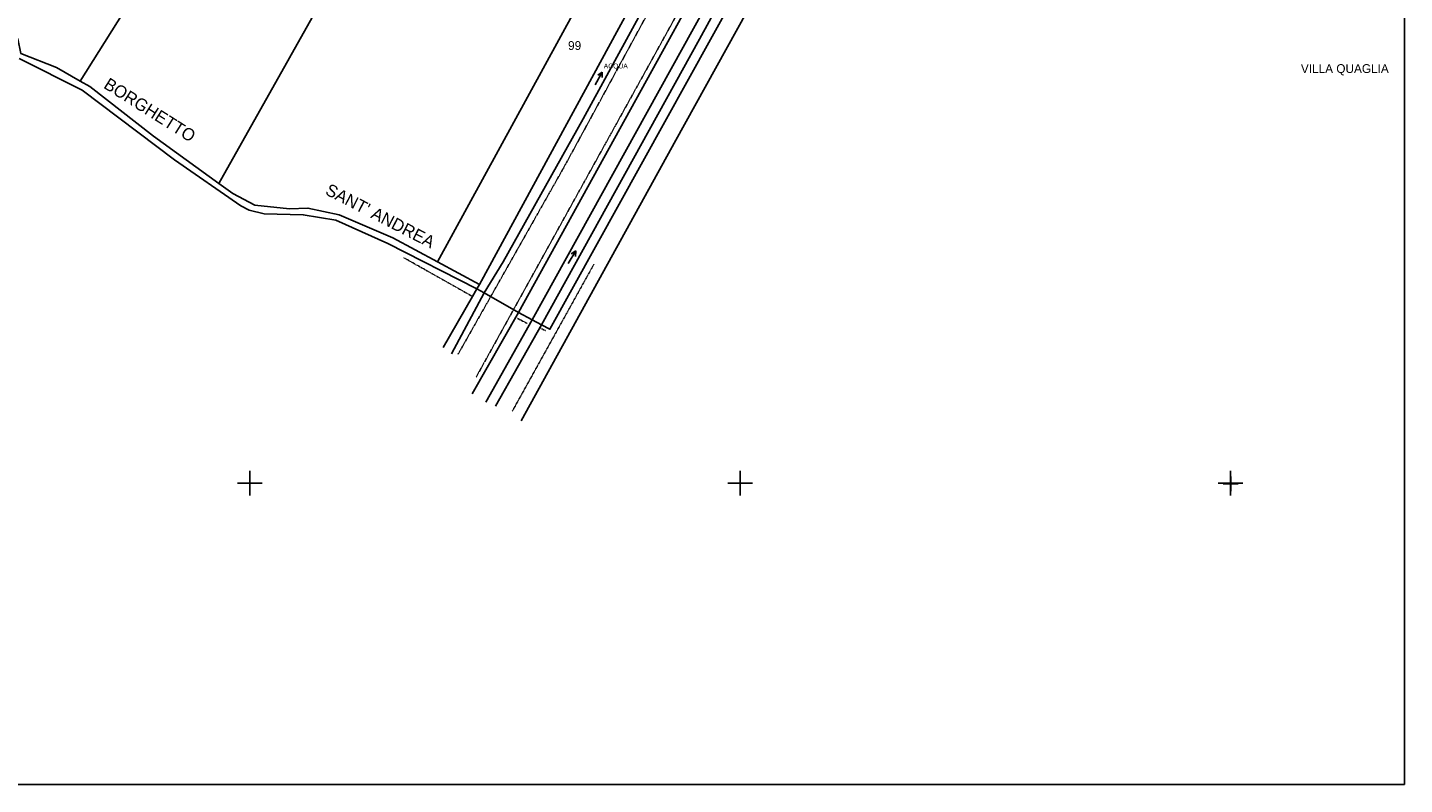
# Model space of a CAD drawing. Header units: metres. Extents: x 12172 to 15026, y -20723 to -19447.
# Tile 8 of 11: x 13509 to 14071, y -20723 to -20414. Entities that reach past the tile are written whole.
import ezdxf

# ---------------------------------------------------------------- set-up
doc = ezdxf.new("R2010")
doc.units = ezdxf.units.M
for name, pattern in [('CONTINUA', [0]), ('TRATTEGGIATA2', [0.3, 0.15, -0.15]), ('TRATTO-PUNTO', [0.4, 0.15, -0.125, 0, -0.125])]:
    doc.linetypes.add(name, pattern=pattern)
for name, color, linetype in [('ACQUE', 4, 'CONTINUA'), ('CONFINE', 3, 'CONTINUA'), ('LINEEVARIE', 6, 'CONTINUA'), ('PARTICELLE', 7, 'CONTINUA'), ('SIMBOLI', 6, 'CONTINUA'), ('STRADE', 8, 'CONTINUA'), ('TESTI', 3, 'CONTINUA')]:
    doc.layers.add(name, color=color, linetype=linetype)

# ---------------------------------------------------------------- blocks, each defined once
blk = doc.blocks.new('1', base_point=(5, 5))
at = {"layer": 'SIMBOLI'}
for p, q in [((5, 2), (5, 8)), ((2, 5), (8, 5))]:
    blk.add_line(p, q, dxfattribs=at)
blk = doc.blocks.new('3', base_point=(5, 5))
at = {"layer": 'SIMBOLI'}
for p, q in [((5, 0), (5, 10)), ((0, 5), (10, 5))]:
    blk.add_line(p, q, dxfattribs=at)
blk = doc.blocks.new('6', base_point=(8, 5))
at = {"layer": 'SIMBOLI'}
for p in [(6, 6), (2, 5), (6, 4)]:
    blk.add_line(p, (8, 5), dxfattribs=at)

msp = doc.modelspace()

# ---------------------------------------------------------------- linework, layer by layer
at = {"layer": 'ACQUE'}
msp.add_lwpolyline([(13695.537, -20522.344), (13703.264, -20509.713), (13735.934, -20451.271), (13788.312, -20355.333), (13794.258, -20342.995), (13791.587, -20340.555), (13791.719, -20339.186), (13790.504, -20339.255), (13789.588, -20342.356), (13693.674, -20518.967), (13692.584, -20520.67), (13695.537, -20522.344)], close=True, dxfattribs=at)
at = {"layer": 'CONFINE'}
msp.add_lwpolyline([(13505.91, -20426.675), (13531.532, -20439.618), (13569.268, -20468.122), (13596.247, -20486.826), (13599.755, -20488.625), (13605.844, -20490.053), (13621.805, -20490.456), (13635.043, -20492.75), (13656.284, -20502.178), (13692.584, -20520.67), (13695.537, -20522.344), (13709.621, -20530.328), (13715.118, -20533.301), (13718.931, -20535.362), (13722.385, -20537.23), (13825.816, -20350.411)], dxfattribs=at)
at = {"layer": 'LINEEVARIE', "color": 2}
msp.add_lwpolyline([(12172, -20723), (12172, -19447), (14071, -19447), (14071, -20723), (12172, -20723)], dxfattribs=at)
at = {"layer": 'LINEEVARIE', "linetype": 'TRATTEGGIATA2'}
for points in [[(13692.311, -20556.747), (13761.877, -20431.043), (13810.621, -20342.853), (13840.936, -20289.609), (13858.808, -20258.112), (13882.24, -20218.458)], [(13777.035, -20326.143), (13791.908, -20334.83), (13794.161, -20336.467), (13796.245, -20340.333), (13797.13, -20345.331), (13765.356, -20402.697), (13727.876, -20471.536), (13684.878, -20547.494)]]:
    msp.add_lwpolyline(points, dxfattribs=at)
at = {"layer": 'LINEEVARIE'}
for points in [[(13710.715, -20574.644), (13773.759, -20460.072), (13827.828, -20362.033), (13830.004, -20358.458), (13832.222, -20357.665), (13844.88, -20363.956), (13872.572, -20379.538)], [(13690.796, -20523.8), (13678.858, -20544.698)], [(13695.537, -20522.344), (13682.29, -20547.228)], [(13692.584, -20520.67), (13690.796, -20523.8)], [(13709.621, -20530.328), (13690.741, -20563.603)], [(13715.118, -20533.301), (13696.263, -20566.963)], [(13718.931, -20535.362), (13700.189, -20568.626)]]:
    msp.add_lwpolyline(points, dxfattribs=at)
at = {"layer": 'LINEEVARIE', "linetype": 'TRATTO-PUNTO'}
for points in [[(13690.796, -20523.8), (13662.655, -20507.939)], [(13740.364, -20510.629), (13707.01, -20570.751)], [(13709.231, -20532.807), (13713.163, -20534.823)], [(13718.665, -20536.867), (13720.757, -20537.848)]]:
    msp.add_lwpolyline(points, dxfattribs=at)
at = {"layer": 'PARTICELLE'}
for points in [[(13715.118, -20533.301), (13856.517, -20277.785), (13944.253, -20116.785), (14038.489, -19946.25), (14033.202, -19942.303), (13968.523, -20059.025), (13898.149, -20188.334), (13881.74, -20219.404), (13837.272, -20298.723), (13709.621, -20530.328), (13715.118, -20533.301)], [(13715.118, -20533.301), (13718.931, -20535.362), (13783.379, -20418.778), (13955.317, -20104.472), (14041.542, -19948.53), (14038.489, -19946.25), (13944.253, -20116.785), (13856.517, -20277.785), (13715.118, -20533.301)], [(14041.542, -19948.53), (13955.317, -20104.472), (13783.379, -20418.778), (13718.931, -20535.362), (13722.385, -20537.23), (13825.816, -20350.411), (13881.532, -20252.978), (14046.645, -19952.339), (14041.542, -19948.53)], [(13676.525, -20509.707), (13776.286, -20326.863), (13771.465, -20322.936), (13762.001, -20316.851), (13714.663, -20290.586), (13694.946, -20325.748), (13661.389, -20310.37), (13630.926, -20275.702), (13624.841, -20285.436), (13653.567, -20309.203), (13650.344, -20313.958), (13672.561, -20325.877), (13587.272, -20477.679), (13593.11, -20481.844), (13602.047, -20486.621), (13616.203, -20488.03), (13623.698, -20487.766), (13636.456, -20490.563), (13658.279, -20499.855), (13676.525, -20509.707)], [(13587.272, -20477.679), (13672.561, -20325.877), (13650.344, -20313.958), (13653.567, -20309.203), (13624.841, -20285.436), (13558.978, -20391.04), (13530.82, -20435.911), (13534.752, -20438.12), (13560.691, -20458.436), (13587.272, -20477.679)], [(13790.504, -20339.255), (13789.976, -20337.795), (13776.286, -20326.863), (13676.525, -20509.707), (13693.674, -20518.967), (13789.588, -20342.356), (13790.504, -20339.255)], [(13530.82, -20435.911), (13558.978, -20391.04), (13541.593, -20380.836), (13520.1, -20368.221), (13512.723, -20363.89), (13488.852, -20408.571), (13500.205, -20414.743), (13505.279, -20418.616), (13506.586, -20424.721), (13521.059, -20430.428), (13530.82, -20435.911)]]:
    msp.add_lwpolyline(points, close=True, dxfattribs=at)
at = {"layer": 'STRADE'}
for points in [[(13788.312, -20355.333), (13735.934, -20451.271), (13703.264, -20509.713), (13695.537, -20522.344), (13709.621, -20530.328), (13709.621, -20530.328), (13837.272, -20298.723)], [(13505.91, -20426.675), (13531.532, -20439.618), (13569.268, -20468.122), (13596.247, -20486.826), (13599.755, -20488.625), (13605.844, -20490.053), (13621.805, -20490.456), (13635.043, -20492.75), (13656.284, -20502.178), (13692.584, -20520.67), (13693.674, -20518.967), (13676.525, -20509.707), (13658.279, -20499.855), (13636.456, -20490.563), (13623.698, -20487.766), (13616.203, -20488.03), (13602.047, -20486.621), (13593.11, -20481.844), (13587.272, -20477.679), (13560.691, -20458.436), (13534.752, -20438.12), (13530.82, -20435.911), (13521.059, -20430.428), (13506.586, -20424.721)]]:
    msp.add_lwpolyline(points, dxfattribs=at)

# ---------------------------------------------------------------- block references
at = {"layer": 'SIMBOLI'}
for p, rotation in [((13743.757, -20432.275), 60.795), ((13732.988, -20505.221), 58.962)]:
    msp.add_blockref('6', p, dxfattribs=dict(at, rotation=rotation))
for name, p in [('3', (13600, -20600)), ('3', (13800, -20600)), ('3', (14000, -20600)), ('1', (14000.105, -20600.282))]:
    msp.add_blockref(name, p, dxfattribs=at)

# ---------------------------------------------------------------- texts
at = {"layer": 'ACQUE', "color": 7}
msp.add_text('ACQUA', height=2, dxfattribs=at).set_placement((13744.352, -20430.765))
at = {"layer": 'PARTICELLE', "color": 7}
msp.add_text('99', height=3.6, dxfattribs=at).set_placement((13729.808, -20423.22))
at = {"layer": 'TESTI', "color": 3}
msp.add_text('VILLA QUAGLIA', height=3.6, dxfattribs=at).set_placement((14028.75, -20432.623))
for s, rotation, p in [('BORGHETTO', 327.756, (13539.96, -20438.506)), ("SANT' ANDREA", 332.741, (13630.358, -20481.966))]:
    msp.add_text(s, height=5, rotation=rotation, dxfattribs=at).set_placement(p)

doc.saveas('drawing.dxf')
